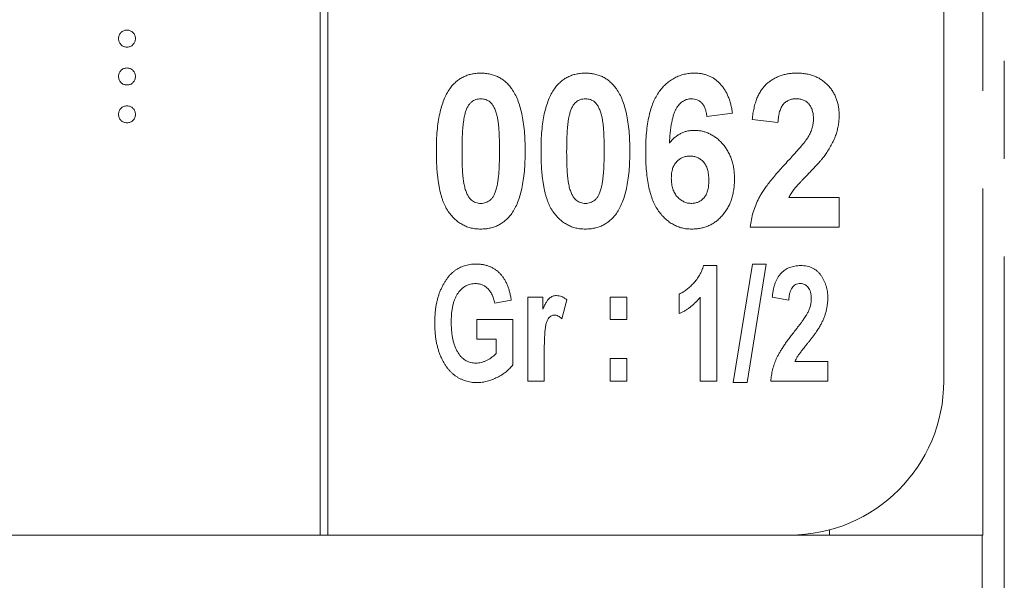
# Model space of a CAD drawing. Header units: millimetres. Extents: x -146 to 986, y -773 to 579.
# Tile 7 of 31: x 36 to 48, y 217 to 224. Entities that reach past the tile are written whole.
import ezdxf

# ---------------------------------------------------------------- set-up
doc = ezdxf.new("R2010")
doc.units = ezdxf.units.MM
doc.linetypes.add('PHANTOM', pattern=[12.7, 6.35, -1.27, 1.27, -1.27, 1.27, -1.27])

msp = doc.modelspace()

# ---------------------------------------------------------------- linework, layer by layer
at = {"color": 8, "linetype": 'PHANTOM', "lineweight": 0}
for p, q in [((48.165, 285.283), (48.165, 217.283)), ((48.443, 201.851), (48.443, 285.283)), ((46.173, 217.283), (46.173, 217.35))]:
    msp.add_line(p, q, dxfattribs=at)
at = {"color": 7, "linetype": 'Continuous', "lineweight": 15}
for p, q in [((39.557, 277.283), (39.557, 217.283)), ((39.657, 217.283), (39.657, 277.283)), ((47.657, 219.283), (47.657, 275.283)), ((44.914, 222.761), (44.58, 222.719)), ((45.503, 222.642), (45.17, 222.68)), ((45.645, 221.668), (46.298, 221.668)), ((46.298, 221.668), (46.298, 221.283)), ((46.298, 221.283), (45.144, 221.283)), ((44.538, 220.783), (44.709, 220.783)), ((44.709, 220.783), (44.709, 219.283)), ((44.924, 219.263), (45.173, 220.802)), ((45.352, 220.802), (45.103, 219.263)), ((45.173, 220.802), (45.352, 220.802)), ((42.04, 220.335), (41.826, 220.296)), ((42.255, 220.374), (42.45, 220.374)), ((42.255, 219.283), (42.255, 220.374)), ((42.45, 220.374), (42.45, 220.219)), ((42.761, 220.339), (42.697, 220.093)), ((43.326, 220.374), (43.54, 220.374)), ((43.326, 220.082), (43.326, 220.374)), ((43.54, 220.374), (43.54, 220.082)), ((44.222, 220.16), (44.222, 220.413)), ((44.495, 219.283), (44.495, 220.374)), ((45.644, 220.335), (45.43, 220.374)), ((41.592, 220.082), (42.06, 220.082)), ((41.592, 219.828), (41.592, 220.082)), ((42.06, 220.082), (42.06, 219.492)), ((43.54, 220.082), (43.326, 220.082)), ((41.846, 219.828), (41.592, 219.828)), ((41.846, 219.642), (41.846, 219.828)), ((42.469, 219.62), (42.469, 219.283)), ((43.326, 219.575), (43.54, 219.575)), ((43.326, 219.283), (43.326, 219.575)), ((43.54, 219.575), (43.54, 219.283)), ((45.724, 219.536), (46.151, 219.536)), ((46.151, 219.536), (46.151, 219.283)), ((42.469, 219.283), (42.255, 219.283)), ((43.54, 219.283), (43.326, 219.283)), ((44.709, 219.283), (44.495, 219.283)), ((46.151, 219.283), (45.411, 219.283)), ((45.103, 219.263), (44.924, 219.263)), ((48.157, 217.283), (23.157, 217.283)), ((48.157, 202.214), (48.157, 217.283)), ((48.165, 217.283), (48.157, 217.283))]:
    msp.add_line(p, q, dxfattribs=at)
msp.add_arc((45.657, 219.283), 2, 270, 0, dxfattribs=at)
for points, knots in [([(36.94, 223.731), (36.941, 223.739), (36.942, 223.753), (36.948, 223.774), (36.958, 223.793), (36.972, 223.81), (36.989, 223.824), (37.008, 223.834), (37.029, 223.84), (37.043, 223.841), (37.051, 223.842)], [0, 0, 0, 0, 0.127757, 0.249414, 0.372796, 0.500111, 0.62861, 0.750643, 0.873768, 1, 1, 1, 1]), ([(37.051, 223.842), (37.058, 223.841), (37.073, 223.84), (37.093, 223.834), (37.112, 223.824), (37.129, 223.81), (37.143, 223.793), (37.154, 223.774), (37.16, 223.753), (37.16, 223.739), (37.161, 223.731)], [0, 0, 0, 0, 0.129097, 0.252046, 0.373905, 0.5010378, 0.6281707, 0.7513765, 0.872426, 1, 1, 1, 1]), ([(37.051, 223.621), (37.043, 223.621), (37.029, 223.622), (37.008, 223.628), (36.989, 223.639), (36.972, 223.653), (36.958, 223.67), (36.948, 223.689), (36.942, 223.709), (36.941, 223.724), (36.94, 223.731)], [0, 0, 0, 0, 0.126178, 0.248821, 0.37154, 0.499984, 0.627244, 0.749226, 0.872298, 1, 1, 1, 1]), ([(37.161, 223.731), (37.16, 223.724), (37.16, 223.709), (37.154, 223.689), (37.143, 223.67), (37.129, 223.653), (37.112, 223.639), (37.094, 223.628), (37.073, 223.622), (37.058, 223.621), (37.051, 223.621)], [0, 0, 0, 0, 0.127519, 0.249986, 0.371792, 0.49887, 0.625948, 0.748492, 0.870959, 1, 1, 1, 1]), ([(36.94, 223.239), (36.941, 223.247), (36.942, 223.261), (36.948, 223.282), (36.958, 223.301), (36.972, 223.318), (36.989, 223.332), (37.008, 223.342), (37.029, 223.348), (37.043, 223.349), (37.051, 223.35)], [0, 0, 0, 0, 0.127757, 0.249414, 0.372796, 0.500111, 0.62861, 0.750643, 0.873768, 1, 1, 1, 1]), ([(37.051, 223.129), (37.043, 223.13), (37.029, 223.131), (37.008, 223.136), (36.989, 223.147), (36.972, 223.161), (36.958, 223.178), (36.948, 223.197), (36.942, 223.218), (36.941, 223.232), (36.94, 223.239)], [0, 0, 0, 0, 0.126178, 0.248821, 0.37154, 0.499984, 0.627244, 0.749226, 0.872298, 1, 1, 1, 1]), ([(37.051, 223.35), (37.058, 223.349), (37.073, 223.348), (37.093, 223.342), (37.112, 223.332), (37.129, 223.318), (37.143, 223.301), (37.154, 223.282), (37.16, 223.261), (37.16, 223.247), (37.161, 223.239)], [0, 0, 0, 0, 0.129097, 0.252046, 0.373905, 0.5010378, 0.6281707, 0.7513765, 0.872426, 1, 1, 1, 1]), ([(37.161, 223.239), (37.16, 223.232), (37.16, 223.218), (37.154, 223.197), (37.143, 223.178), (37.129, 223.161), (37.112, 223.147), (37.094, 223.136), (37.073, 223.13), (37.058, 223.13), (37.051, 223.129)], [0, 0, 0, 0, 0.127519, 0.249986, 0.371792, 0.49887, 0.625948, 0.748492, 0.870959, 1, 1, 1, 1]), ([(41.242, 223.08), (41.254, 223.096), (41.278, 223.128), (41.32, 223.169), (41.366, 223.205), (41.415, 223.233), (41.467, 223.256), (41.523, 223.271), (41.583, 223.281), (41.623, 223.282), (41.644, 223.283)], [0, 0, 0, 0, 0.12937, 0.25424, 0.375227, 0.49491, 0.615665, 0.738824, 0.86589, 1, 1, 1, 1]), ([(41.644, 223.283), (41.665, 223.282), (41.706, 223.281), (41.766, 223.271), (41.822, 223.255), (41.875, 223.233), (41.924, 223.204), (41.969, 223.168), (42.012, 223.126), (42.036, 223.094), (42.048, 223.077)], [0, 0, 0, 0, 0.133446, 0.259883, 0.382665, 0.503602, 0.623125, 0.745227, 0.870078, 1, 1, 1, 1]), ([(42.601, 223.08), (42.613, 223.096), (42.637, 223.128), (42.679, 223.169), (42.725, 223.205), (42.774, 223.233), (42.826, 223.256), (42.882, 223.271), (42.942, 223.281), (42.982, 223.282), (43.003, 223.283)], [0, 0, 0, 0, 0.12937, 0.25424, 0.375227, 0.49491, 0.615665, 0.738824, 0.86589, 1, 1, 1, 1]), ([(43.003, 223.283), (43.024, 223.282), (43.065, 223.281), (43.125, 223.271), (43.181, 223.255), (43.234, 223.233), (43.283, 223.204), (43.328, 223.168), (43.37, 223.126), (43.395, 223.094), (43.407, 223.077)], [0, 0, 0, 0, 0.133446, 0.259883, 0.382665, 0.503602, 0.623125, 0.745227, 0.870078, 1, 1, 1, 1]), ([(43.786, 222.256), (43.786, 222.3), (43.787, 222.385), (43.796, 222.507), (43.809, 222.62), (43.828, 222.723), (43.852, 222.817), (43.883, 222.901), (43.918, 222.976), (43.96, 223.042), (44.006, 223.099), (44.055, 223.148), (44.108, 223.189), (44.164, 223.224), (44.224, 223.25), (44.286, 223.269), (44.352, 223.281), (44.398, 223.282), (44.421, 223.283)], [0, 0, 0, 0, 0.096877, 0.187153, 0.270735, 0.347937, 0.419133, 0.48508, 0.545968, 0.602655, 0.656197, 0.707353, 0.756561, 0.804673, 0.852134, 0.899962, 0.949141, 1, 1, 1, 1]), ([(44.421, 223.283), (44.437, 223.283), (44.468, 223.282), (44.515, 223.275), (44.559, 223.265), (44.602, 223.25), (44.642, 223.232), (44.68, 223.208), (44.715, 223.181), (44.749, 223.149), (44.78, 223.114), (44.808, 223.075), (44.833, 223.032), (44.855, 222.985), (44.874, 222.934), (44.891, 222.88), (44.904, 222.822), (44.91, 222.781), (44.914, 222.761)], [0, 0, 0, 0, 0.061178, 0.119833, 0.177425, 0.233665, 0.288812, 0.34461, 0.401192, 0.4591, 0.518171, 0.57901, 0.641737, 0.706591, 0.774705, 0.845979, 0.921102, 1, 1, 1, 1]), ([(45.17, 222.68), (45.173, 222.705), (45.178, 222.756), (45.192, 222.828), (45.209, 222.895), (45.23, 222.956), (45.255, 223.011), (45.285, 223.061), (45.317, 223.105), (45.355, 223.143), (45.396, 223.176), (45.439, 223.205), (45.484, 223.229), (45.532, 223.248), (45.583, 223.264), (45.635, 223.275), (45.691, 223.282), (45.728, 223.283), (45.747, 223.283)], [0, 0, 0, 0, 0.083626, 0.1620401, 0.2354441, 0.3039477, 0.3688852, 0.4301118, 0.4884998, 0.5454082, 0.6010977, 0.6560669, 0.710834, 0.7659231, 0.8219749, 0.87923, 0.9387494, 1, 1, 1, 1]), ([(45.747, 223.283), (45.768, 223.282), (45.809, 223.282), (45.868, 223.274), (45.924, 223.262), (45.977, 223.245), (46.026, 223.223), (46.071, 223.196), (46.114, 223.164), (46.152, 223.128), (46.186, 223.088), (46.216, 223.045), (46.242, 223), (46.262, 222.952), (46.278, 222.902), (46.29, 222.85), (46.297, 222.795), (46.298, 222.758), (46.298, 222.739)], [0, 0, 0, 0, 0.071796, 0.139904, 0.205399, 0.268665, 0.32979, 0.390206, 0.450635, 0.511467, 0.572124, 0.632216, 0.691313, 0.750431, 0.810351, 0.871606, 0.934638, 1, 1, 1, 1]), ([(41.068, 222.273), (41.068, 222.318), (41.069, 222.405), (41.077, 222.531), (41.09, 222.647), (41.109, 222.753), (41.134, 222.849), (41.164, 222.935), (41.199, 223.012), (41.228, 223.058), (41.242, 223.08)], [0, 0, 0, 0, 0.161353, 0.311487, 0.450782, 0.579227, 0.697301, 0.806301, 0.906736, 1, 1, 1, 1]), ([(42.048, 223.077), (42.062, 223.056), (42.091, 223.01), (42.126, 222.934), (42.156, 222.847), (42.18, 222.751), (42.198, 222.645), (42.212, 222.528), (42.22, 222.402), (42.221, 222.315), (42.221, 222.269)], [0, 0, 0, 0, 0.092469, 0.19212, 0.300958, 0.418858, 0.547499, 0.687063, 0.837452, 1, 1, 1, 1]), ([(42.427, 222.273), (42.427, 222.318), (42.428, 222.405), (42.436, 222.531), (42.449, 222.647), (42.468, 222.753), (42.493, 222.849), (42.523, 222.935), (42.558, 223.012), (42.587, 223.058), (42.601, 223.08)], [0, 0, 0, 0, 0.161353, 0.311487, 0.450782, 0.579227, 0.697301, 0.806301, 0.906736, 1, 1, 1, 1]), ([(43.407, 223.077), (43.421, 223.056), (43.45, 223.01), (43.485, 222.934), (43.515, 222.847), (43.539, 222.751), (43.557, 222.645), (43.571, 222.528), (43.579, 222.402), (43.58, 222.315), (43.58, 222.269)], [0, 0, 0, 0, 0.092469, 0.19212, 0.300958, 0.418858, 0.547499, 0.687063, 0.837452, 1, 1, 1, 1]), ([(36.94, 222.748), (36.941, 222.755), (36.942, 222.769), (36.948, 222.79), (36.958, 222.809), (36.972, 222.826), (36.989, 222.84), (37.008, 222.85), (37.029, 222.857), (37.043, 222.857), (37.051, 222.858)], [0, 0, 0, 0, 0.127757, 0.249414, 0.372796, 0.500111, 0.62861, 0.750643, 0.873768, 1, 1, 1, 1]), ([(37.051, 222.858), (37.058, 222.857), (37.073, 222.857), (37.093, 222.85), (37.112, 222.84), (37.129, 222.826), (37.143, 222.809), (37.154, 222.79), (37.16, 222.769), (37.16, 222.755), (37.161, 222.748)], [0, 0, 0, 0, 0.129097, 0.252046, 0.373905, 0.5010378, 0.6281707, 0.7513765, 0.872426, 1, 1, 1, 1]), ([(41.644, 222.95), (41.633, 222.949), (41.611, 222.948), (41.58, 222.94), (41.55, 222.926), (41.521, 222.907), (41.495, 222.881), (41.473, 222.846), (41.454, 222.802), (41.445, 222.77), (41.44, 222.753)], [0, 0, 0, 0, 0.108126, 0.212655, 0.317834, 0.426209, 0.542787, 0.674921, 0.827155, 1, 1, 1, 1]), ([(41.888, 222.269), (41.888, 222.297), (41.888, 222.349), (41.886, 222.424), (41.884, 222.492), (41.88, 222.554), (41.875, 222.609), (41.869, 222.658), (41.862, 222.7), (41.852, 222.745), (41.837, 222.792), (41.816, 222.841), (41.793, 222.879), (41.767, 222.907), (41.739, 222.926), (41.709, 222.94), (41.678, 222.948), (41.656, 222.949), (41.644, 222.95)], [0, 0, 0, 0, 0.102881, 0.197209, 0.283518, 0.361346, 0.431203, 0.492692, 0.54592, 0.591432, 0.668148, 0.733641, 0.788915, 0.835296, 0.876983, 0.917385, 0.957994, 1, 1, 1, 1]), ([(43.003, 222.95), (42.992, 222.949), (42.97, 222.948), (42.939, 222.94), (42.909, 222.926), (42.88, 222.907), (42.854, 222.881), (42.832, 222.846), (42.813, 222.802), (42.804, 222.77), (42.799, 222.753)], [0, 0, 0, 0, 0.1081262, 0.2126548, 0.3178342, 0.4262094, 0.5427872, 0.6749212, 0.8271554, 1, 1, 1, 1]), ([(43.247, 222.269), (43.247, 222.297), (43.247, 222.349), (43.245, 222.424), (43.243, 222.492), (43.239, 222.554), (43.234, 222.609), (43.228, 222.658), (43.221, 222.7), (43.211, 222.745), (43.196, 222.792), (43.175, 222.841), (43.152, 222.879), (43.126, 222.907), (43.098, 222.926), (43.068, 222.94), (43.036, 222.948), (43.015, 222.949), (43.003, 222.95)], [0, 0, 0, 0, 0.102881, 0.197209, 0.283518, 0.361346, 0.431203, 0.492692, 0.54592, 0.591432, 0.668148, 0.733641, 0.788915, 0.835296, 0.876983, 0.917385, 0.957994, 1, 1, 1, 1]), ([(44.379, 222.95), (44.37, 222.949), (44.352, 222.949), (44.325, 222.943), (44.3, 222.934), (44.276, 222.921), (44.252, 222.905), (44.23, 222.886), (44.21, 222.862), (44.189, 222.835), (44.17, 222.803), (44.154, 222.763), (44.14, 222.716), (44.127, 222.661), (44.115, 222.599), (44.107, 222.53), (44.099, 222.454), (44.095, 222.4), (44.094, 222.372)], [0, 0, 0, 0, 0.038549, 0.076731, 0.113961, 0.15218, 0.192053, 0.233365, 0.277448, 0.323967, 0.376191, 0.436832, 0.506276, 0.585343, 0.674026, 0.77223, 0.880854, 1, 1, 1, 1]), ([(44.58, 222.719), (44.578, 222.737), (44.573, 222.772), (44.56, 222.82), (44.541, 222.861), (44.517, 222.894), (44.488, 222.919), (44.455, 222.937), (44.418, 222.948), (44.392, 222.949), (44.379, 222.95)], [0, 0, 0, 0, 0.164157, 0.308412, 0.438211, 0.555683, 0.664754, 0.772007, 0.882054, 1, 1, 1, 1]), ([(45.74, 222.95), (45.724, 222.949), (45.692, 222.947), (45.646, 222.934), (45.607, 222.911), (45.578, 222.885), (45.559, 222.859), (45.547, 222.837), (45.535, 222.811), (45.525, 222.783), (45.517, 222.752), (45.511, 222.718), (45.506, 222.681), (45.504, 222.655), (45.503, 222.642)], [0, 0, 0, 0, 0.113161, 0.218397, 0.321032, 0.425451, 0.480432, 0.539535, 0.603087, 0.670897, 0.743797, 0.823054, 0.908073, 1, 1, 1, 1]), ([(45.965, 222.687), (45.964, 222.707), (45.963, 222.745), (45.952, 222.798), (45.933, 222.844), (45.907, 222.883), (45.874, 222.913), (45.834, 222.935), (45.789, 222.947), (45.757, 222.949), (45.74, 222.95)], [0, 0, 0, 0, 0.152646, 0.288633, 0.413784, 0.530653, 0.643603, 0.754846, 0.872699, 1, 1, 1, 1]), ([(37.051, 222.637), (37.043, 222.638), (37.029, 222.639), (37.008, 222.644), (36.989, 222.655), (36.972, 222.669), (36.958, 222.686), (36.948, 222.705), (36.942, 222.726), (36.941, 222.74), (36.94, 222.748)], [0, 0, 0, 0, 0.126178, 0.248821, 0.37154, 0.499984, 0.627244, 0.749226, 0.872298, 1, 1, 1, 1]), ([(37.161, 222.748), (37.16, 222.74), (37.16, 222.726), (37.154, 222.705), (37.143, 222.686), (37.129, 222.669), (37.112, 222.655), (37.094, 222.644), (37.073, 222.639), (37.058, 222.638), (37.051, 222.637)], [0, 0, 0, 0, 0.127519, 0.249986, 0.371792, 0.49887, 0.625948, 0.748492, 0.870959, 1, 1, 1, 1]), ([(41.44, 222.753), (41.436, 222.74), (41.429, 222.713), (41.423, 222.667), (41.416, 222.616), (41.41, 222.558), (41.406, 222.495), (41.403, 222.425), (41.402, 222.349), (41.401, 222.297), (41.401, 222.269)], [0, 0, 0, 0, 0.082074, 0.176412, 0.282719, 0.401833, 0.532174, 0.675579, 0.831216, 1, 1, 1, 1]), ([(42.799, 222.753), (42.795, 222.74), (42.788, 222.713), (42.781, 222.667), (42.775, 222.616), (42.769, 222.558), (42.765, 222.495), (42.762, 222.425), (42.761, 222.349), (42.76, 222.297), (42.76, 222.269)], [0, 0, 0, 0, 0.082074, 0.176412, 0.282719, 0.401833, 0.532174, 0.675579, 0.831216, 1, 1, 1, 1]), ([(46.298, 222.739), (46.298, 222.717), (46.297, 222.674), (46.289, 222.61), (46.276, 222.548), (46.258, 222.486), (46.235, 222.425), (46.205, 222.363), (46.17, 222.3), (46.142, 222.259), (46.128, 222.237)], [0, 0, 0, 0, 0.121431, 0.240644, 0.35847, 0.475771, 0.596194, 0.723071, 0.857711, 1, 1, 1, 1]), ([(45.897, 222.456), (45.908, 222.475), (45.928, 222.513), (45.949, 222.571), (45.962, 222.629), (45.964, 222.668), (45.965, 222.687)], [0, 0, 0, 0, 0.269282, 0.52172, 0.764049, 1, 1, 1, 1]), ([(44.094, 222.372), (44.104, 222.385), (44.126, 222.411), (44.161, 222.445), (44.198, 222.474), (44.238, 222.498), (44.279, 222.516), (44.322, 222.53), (44.368, 222.538), (44.399, 222.539), (44.415, 222.539)], [0, 0, 0, 0, 0.1369169, 0.2673548, 0.3927455, 0.5132363, 0.6335004, 0.7528776, 0.8750406, 1, 1, 1, 1]), ([(44.415, 222.539), (44.432, 222.539), (44.467, 222.538), (44.519, 222.53), (44.568, 222.515), (44.616, 222.496), (44.662, 222.471), (44.705, 222.441), (44.747, 222.405), (44.786, 222.364), (44.822, 222.318), (44.853, 222.269), (44.88, 222.217), (44.902, 222.162), (44.919, 222.103), (44.931, 222.042), (44.938, 221.977), (44.939, 221.932), (44.939, 221.909)], [0, 0, 0, 0, 0.058391, 0.114756, 0.170823, 0.226673, 0.282972, 0.341229, 0.400909, 0.463544, 0.527222, 0.590338, 0.654457, 0.719426, 0.78561, 0.854396, 0.925422, 1, 1, 1, 1]), ([(45.625, 222.133), (45.643, 222.152), (45.676, 222.188), (45.724, 222.241), (45.766, 222.288), (45.803, 222.331), (45.834, 222.369), (45.86, 222.402), (45.881, 222.43), (45.892, 222.448), (45.897, 222.456)], [0, 0, 0, 0, 0.184434, 0.350821, 0.501224, 0.634242, 0.750733, 0.850644, 0.933491, 1, 1, 1, 1]), ([(41.644, 221.257), (41.623, 221.258), (41.582, 221.259), (41.521, 221.27), (41.464, 221.287), (41.41, 221.312), (41.358, 221.343), (41.311, 221.382), (41.266, 221.428), (41.232, 221.471), (41.206, 221.509), (41.188, 221.541), (41.172, 221.576), (41.156, 221.614), (41.142, 221.654), (41.129, 221.697), (41.117, 221.742), (41.107, 221.79), (41.098, 221.841), (41.09, 221.895), (41.083, 221.951), (41.077, 222.01), (41.073, 222.072), (41.07, 222.137), (41.068, 222.204), (41.068, 222.25), (41.068, 222.273)], [0, 0, 0, 0, 0.048261, 0.094686, 0.139932, 0.18483, 0.230281, 0.276907, 0.325211, 0.375791, 0.402434, 0.430159, 0.45962, 0.490257, 0.522668, 0.556727, 0.59238, 0.629824, 0.669483, 0.7108, 0.753807, 0.799142, 0.846224, 0.895383, 0.946629, 1, 1, 1, 1]), ([(41.401, 222.269), (41.401, 222.242), (41.401, 222.19), (41.403, 222.115), (41.405, 222.047), (41.409, 221.985), (41.414, 221.93), (41.42, 221.881), (41.427, 221.84), (41.437, 221.794), (41.452, 221.747), (41.473, 221.698), (41.496, 221.661), (41.522, 221.633), (41.55, 221.614), (41.58, 221.6), (41.612, 221.592), (41.633, 221.591), (41.644, 221.591)], [0, 0, 0, 0, 0.10304, 0.197514, 0.283452, 0.3614, 0.431366, 0.492449, 0.54576, 0.591341, 0.668658, 0.734252, 0.789184, 0.83527, 0.876737, 0.91787, 0.957929, 1, 1, 1, 1]), ([(41.849, 221.787), (41.852, 221.8), (41.859, 221.827), (41.866, 221.873), (41.873, 221.924), (41.879, 221.981), (41.883, 222.044), (41.886, 222.114), (41.887, 222.19), (41.888, 222.242), (41.888, 222.269)], [0, 0, 0, 0, 0.082343, 0.176177, 0.282014, 0.400696, 0.531465, 0.67534, 0.831489, 1, 1, 1, 1]), ([(42.221, 222.269), (42.221, 222.224), (42.22, 222.137), (42.212, 222.011), (42.199, 221.894), (42.179, 221.788), (42.155, 221.692), (42.126, 221.605), (42.09, 221.528), (42.061, 221.482), (42.047, 221.46)], [0, 0, 0, 0, 0.161852, 0.31204, 0.451417, 0.5795, 0.697704, 0.806847, 0.906999, 1, 1, 1, 1]), ([(43.003, 221.257), (42.982, 221.258), (42.941, 221.259), (42.88, 221.27), (42.823, 221.287), (42.769, 221.312), (42.717, 221.343), (42.67, 221.382), (42.625, 221.428), (42.591, 221.471), (42.565, 221.509), (42.547, 221.541), (42.53, 221.576), (42.515, 221.614), (42.501, 221.654), (42.488, 221.697), (42.476, 221.742), (42.466, 221.79), (42.457, 221.841), (42.449, 221.895), (42.442, 221.951), (42.436, 222.01), (42.432, 222.072), (42.429, 222.137), (42.427, 222.204), (42.427, 222.25), (42.427, 222.273)], [0, 0, 0, 0, 0.048261, 0.094686, 0.139932, 0.18483, 0.230281, 0.276907, 0.325211, 0.375791, 0.402434, 0.430159, 0.45962, 0.490257, 0.522668, 0.556727, 0.59238, 0.629824, 0.669483, 0.7108, 0.753807, 0.799142, 0.846224, 0.895383, 0.946629, 1, 1, 1, 1]), ([(42.76, 222.269), (42.76, 222.242), (42.76, 222.19), (42.762, 222.115), (42.764, 222.047), (42.768, 221.985), (42.773, 221.93), (42.779, 221.881), (42.786, 221.84), (42.796, 221.794), (42.811, 221.747), (42.832, 221.698), (42.855, 221.661), (42.881, 221.633), (42.909, 221.614), (42.939, 221.6), (42.971, 221.592), (42.992, 221.591), (43.003, 221.591)], [0, 0, 0, 0, 0.10304, 0.197514, 0.283452, 0.3614, 0.431366, 0.492449, 0.54576, 0.591341, 0.668658, 0.734252, 0.789184, 0.83527, 0.876737, 0.91787, 0.957929, 1, 1, 1, 1]), ([(43.208, 221.787), (43.211, 221.8), (43.218, 221.827), (43.225, 221.873), (43.232, 221.924), (43.238, 221.981), (43.242, 222.044), (43.245, 222.114), (43.246, 222.19), (43.247, 222.242), (43.247, 222.269)], [0, 0, 0, 0, 0.082343, 0.176177, 0.282014, 0.400696, 0.531465, 0.67534, 0.831489, 1, 1, 1, 1]), ([(43.58, 222.269), (43.58, 222.224), (43.579, 222.137), (43.571, 222.011), (43.558, 221.894), (43.538, 221.788), (43.514, 221.692), (43.484, 221.605), (43.449, 221.528), (43.42, 221.482), (43.406, 221.46)], [0, 0, 0, 0, 0.161852, 0.31204, 0.451417, 0.5795, 0.697704, 0.806847, 0.906999, 1, 1, 1, 1]), ([(44.384, 221.257), (44.363, 221.258), (44.321, 221.259), (44.259, 221.27), (44.201, 221.289), (44.145, 221.315), (44.092, 221.348), (44.042, 221.388), (43.996, 221.436), (43.952, 221.491), (43.912, 221.555), (43.878, 221.628), (43.849, 221.71), (43.826, 221.801), (43.808, 221.902), (43.795, 222.012), (43.787, 222.131), (43.786, 222.213), (43.786, 222.256)], [0, 0, 0, 0, 0.049207, 0.09661, 0.14332, 0.190029, 0.237484, 0.286159, 0.336967, 0.390724, 0.447553, 0.509085, 0.575222, 0.64724, 0.725594, 0.810336, 0.901718, 1, 1, 1, 1]), ([(46.128, 222.237), (46.123, 222.23), (46.112, 222.213), (46.092, 222.188), (46.07, 222.16), (46.044, 222.13), (46.015, 222.098), (45.984, 222.063), (45.948, 222.026), (45.911, 221.988), (45.874, 221.95), (45.84, 221.914), (45.809, 221.882), (45.783, 221.853), (45.759, 221.828), (45.74, 221.807), (45.724, 221.788), (45.702, 221.76), (45.674, 221.721), (45.654, 221.685), (45.645, 221.668)], [0, 0, 0, 0, 0.0372303, 0.0799021, 0.1274139, 0.180128, 0.2380705, 0.3009006, 0.3689674, 0.4423258, 0.5149164, 0.5807155, 0.6397115, 0.6922953, 0.7380791, 0.7770646, 0.8093082, 0.8351932, 0.9212173, 1, 1, 1, 1]), ([(44.36, 222.206), (44.344, 222.205), (44.312, 222.204), (44.266, 222.189), (44.224, 222.166), (44.194, 222.14), (44.172, 222.114), (44.158, 222.093), (44.145, 222.069), (44.136, 222.043), (44.128, 222.015), (44.123, 221.985), (44.12, 221.952), (44.119, 221.93), (44.119, 221.918)], [0, 0, 0, 0, 0.115954, 0.225845, 0.337279, 0.452067, 0.511823, 0.573258, 0.635912, 0.700614, 0.769274, 0.841495, 0.918543, 1, 1, 1, 1]), ([(44.606, 221.89), (44.606, 221.903), (44.605, 221.929), (44.602, 221.966), (44.597, 222), (44.589, 222.031), (44.58, 222.06), (44.567, 222.086), (44.553, 222.109), (44.531, 222.136), (44.5, 222.164), (44.458, 222.188), (44.41, 222.203), (44.377, 222.205), (44.36, 222.206)], [0, 0, 0, 0, 0.087698, 0.169465, 0.245741, 0.316824, 0.384024, 0.446608, 0.507052, 0.564992, 0.675362, 0.781233, 0.887931, 1, 1, 1, 1]), ([(45.144, 221.283), (45.148, 221.316), (45.156, 221.381), (45.181, 221.477), (45.213, 221.571), (45.249, 221.647), (45.283, 221.709), (45.316, 221.759), (45.353, 221.812), (45.397, 221.869), (45.445, 221.931), (45.5, 221.995), (45.56, 222.063), (45.603, 222.109), (45.625, 222.133)], [0, 0, 0, 0, 0.099446, 0.198364, 0.297106, 0.39724, 0.45067, 0.510304, 0.576075, 0.647762, 0.726393, 0.811079, 0.902178, 1, 1, 1, 1]), ([(44.119, 221.918), (44.119, 221.906), (44.12, 221.881), (44.123, 221.845), (44.13, 221.811), (44.138, 221.779), (44.149, 221.75), (44.163, 221.723), (44.179, 221.698), (44.203, 221.669), (44.237, 221.638), (44.281, 221.611), (44.329, 221.593), (44.361, 221.592), (44.378, 221.591)], [0, 0, 0, 0, 0.081675, 0.159399, 0.232879, 0.302292, 0.369478, 0.43404, 0.497443, 0.559718, 0.678331, 0.788276, 0.893716, 1, 1, 1, 1]), ([(44.378, 221.591), (44.394, 221.591), (44.425, 221.593), (44.468, 221.607), (44.508, 221.629), (44.536, 221.655), (44.557, 221.679), (44.57, 221.701), (44.581, 221.726), (44.59, 221.753), (44.597, 221.784), (44.603, 221.817), (44.605, 221.852), (44.606, 221.877), (44.606, 221.89)], [0, 0, 0, 0, 0.110533, 0.215853, 0.319454, 0.428029, 0.484877, 0.544402, 0.607533, 0.675052, 0.747599, 0.82569, 0.90966, 1, 1, 1, 1]), ([(44.939, 221.909), (44.939, 221.885), (44.938, 221.839), (44.931, 221.77), (44.918, 221.705), (44.902, 221.644), (44.88, 221.586), (44.853, 221.532), (44.821, 221.482), (44.784, 221.436), (44.745, 221.393), (44.701, 221.357), (44.655, 221.326), (44.606, 221.301), (44.555, 221.282), (44.5, 221.267), (44.443, 221.259), (44.404, 221.258), (44.384, 221.257)], [0, 0, 0, 0, 0.075027, 0.146242, 0.214954, 0.280648, 0.344474, 0.406885, 0.468486, 0.529905, 0.59031, 0.648876, 0.706185, 0.763015, 0.819963, 0.878062, 0.93786, 1, 1, 1, 1]), ([(41.644, 221.591), (41.656, 221.591), (41.678, 221.592), (41.709, 221.601), (41.739, 221.614), (41.768, 221.633), (41.794, 221.66), (41.816, 221.694), (41.835, 221.738), (41.844, 221.77), (41.849, 221.787)], [0, 0, 0, 0, 0.108126, 0.212655, 0.317834, 0.426209, 0.542787, 0.674921, 0.827155, 1, 1, 1, 1]), ([(43.003, 221.591), (43.015, 221.591), (43.036, 221.592), (43.068, 221.601), (43.098, 221.614), (43.127, 221.633), (43.153, 221.66), (43.175, 221.694), (43.194, 221.738), (43.203, 221.77), (43.208, 221.787)], [0, 0, 0, 0, 0.108126, 0.212655, 0.317834, 0.426209, 0.542787, 0.674921, 0.827155, 1, 1, 1, 1]), ([(42.047, 221.46), (42.035, 221.444), (42.011, 221.412), (41.969, 221.371), (41.923, 221.336), (41.874, 221.307), (41.822, 221.284), (41.766, 221.269), (41.706, 221.259), (41.665, 221.258), (41.644, 221.257)], [0, 0, 0, 0, 0.12937, 0.25424, 0.375227, 0.49491, 0.615665, 0.738824, 0.86589, 1, 1, 1, 1]), ([(43.406, 221.46), (43.394, 221.444), (43.37, 221.412), (43.328, 221.371), (43.282, 221.336), (43.233, 221.307), (43.181, 221.284), (43.125, 221.269), (43.065, 221.259), (43.024, 221.258), (43.003, 221.257)], [0, 0, 0, 0, 0.12937, 0.25424, 0.375227, 0.49491, 0.615665, 0.738824, 0.86589, 1, 1, 1, 1]), ([(41.047, 220.035), (41.047, 220.055), (41.048, 220.095), (41.051, 220.153), (41.056, 220.209), (41.064, 220.262), (41.075, 220.314), (41.087, 220.363), (41.101, 220.41), (41.119, 220.455), (41.137, 220.497), (41.157, 220.537), (41.179, 220.573), (41.201, 220.608), (41.225, 220.639), (41.251, 220.668), (41.278, 220.693), (41.306, 220.717), (41.336, 220.737), (41.366, 220.754), (41.399, 220.769), (41.433, 220.781), (41.468, 220.791), (41.505, 220.797), (41.543, 220.802), (41.569, 220.802), (41.582, 220.802)], [0, 0, 0, 0, 0.0575, 0.113047, 0.166436, 0.218378, 0.268429, 0.316595, 0.363707, 0.409379, 0.453452, 0.495524, 0.536257, 0.575232, 0.612691, 0.649292, 0.684614, 0.719261, 0.753325, 0.787393, 0.821178, 0.855434, 0.890296, 0.925718, 0.962238, 1, 1, 1, 1]), ([(41.582, 220.802), (41.598, 220.802), (41.629, 220.801), (41.673, 220.796), (41.716, 220.786), (41.756, 220.773), (41.794, 220.757), (41.829, 220.736), (41.861, 220.712), (41.892, 220.684), (41.919, 220.652), (41.945, 220.617), (41.967, 220.579), (41.987, 220.537), (42.005, 220.491), (42.019, 220.442), (42.031, 220.39), (42.037, 220.353), (42.04, 220.335)], [0, 0, 0, 0, 0.0646368, 0.1267493, 0.186069, 0.2438947, 0.3002336, 0.3560534, 0.4120855, 0.4684821, 0.526125, 0.5856061, 0.6468904, 0.7110465, 0.7775622, 0.8480229, 0.922085, 1, 1, 1, 1]), ([(44.222, 220.413), (44.237, 220.42), (44.269, 220.436), (44.314, 220.467), (44.36, 220.507), (44.407, 220.552), (44.45, 220.603), (44.487, 220.659), (44.517, 220.719), (44.531, 220.762), (44.538, 220.783)], [0, 0, 0, 0, 0.101005, 0.210567, 0.331518, 0.463654, 0.599723, 0.73292, 0.866028, 1, 1, 1, 1]), ([(45.43, 220.374), (45.432, 220.391), (45.435, 220.424), (45.444, 220.472), (45.454, 220.516), (45.468, 220.556), (45.483, 220.594), (45.501, 220.627), (45.521, 220.657), (45.544, 220.684), (45.569, 220.707), (45.596, 220.728), (45.625, 220.745), (45.656, 220.759), (45.689, 220.769), (45.724, 220.778), (45.761, 220.782), (45.786, 220.783), (45.799, 220.783)], [0, 0, 0, 0, 0.083382, 0.161494, 0.235008, 0.303896, 0.368611, 0.430129, 0.489043, 0.545333, 0.600434, 0.654647, 0.708996, 0.763692, 0.819644, 0.877271, 0.937361, 1, 1, 1, 1]), ([(45.799, 220.783), (45.813, 220.782), (45.841, 220.782), (45.881, 220.776), (45.918, 220.766), (45.953, 220.752), (45.984, 220.734), (46.013, 220.712), (46.04, 220.686), (46.063, 220.656), (46.083, 220.624), (46.101, 220.591), (46.117, 220.556), (46.129, 220.52), (46.139, 220.483), (46.146, 220.445), (46.15, 220.406), (46.15, 220.379), (46.151, 220.366)], [0, 0, 0, 0, 0.069141, 0.13441, 0.196716, 0.257141, 0.31611, 0.375029, 0.4351, 0.496625, 0.559189, 0.6212, 0.682587, 0.744646, 0.806824, 0.869965, 0.933881, 1, 1, 1, 1]), ([(41.578, 220.549), (41.567, 220.549), (41.544, 220.548), (41.511, 220.542), (41.48, 220.532), (41.45, 220.519), (41.422, 220.501), (41.396, 220.48), (41.371, 220.455), (41.348, 220.426), (41.328, 220.393), (41.309, 220.356), (41.295, 220.315), (41.282, 220.27), (41.273, 220.22), (41.266, 220.167), (41.262, 220.11), (41.262, 220.071), (41.261, 220.05)], [0, 0, 0, 0, 0.051955, 0.102302, 0.151822, 0.200725, 0.250025, 0.300648, 0.353568, 0.40914, 0.467492, 0.529299, 0.595238, 0.665306, 0.740584, 0.821622, 0.907687, 1, 1, 1, 1]), ([(41.826, 220.296), (41.824, 220.306), (41.82, 220.325), (41.812, 220.353), (41.802, 220.38), (41.791, 220.404), (41.78, 220.427), (41.766, 220.448), (41.752, 220.467), (41.731, 220.489), (41.703, 220.514), (41.664, 220.534), (41.622, 220.547), (41.593, 220.548), (41.578, 220.549)], [0, 0, 0, 0, 0.079125, 0.154658, 0.226675, 0.295465, 0.36206, 0.425866, 0.488261, 0.548463, 0.664257, 0.774918, 0.885313, 1, 1, 1, 1]), ([(45.794, 220.549), (45.783, 220.549), (45.762, 220.547), (45.732, 220.537), (45.707, 220.52), (45.686, 220.495), (45.669, 220.464), (45.656, 220.427), (45.648, 220.383), (45.646, 220.352), (45.644, 220.335)], [0, 0, 0, 0, 0.112792, 0.216301, 0.318888, 0.425621, 0.543289, 0.676365, 0.827762, 1, 1, 1, 1]), ([(45.937, 220.351), (45.936, 220.366), (45.935, 220.395), (45.928, 220.436), (45.916, 220.471), (45.899, 220.499), (45.877, 220.522), (45.853, 220.538), (45.825, 220.548), (45.805, 220.549), (45.794, 220.549)], [0, 0, 0, 0, 0.167679, 0.316454, 0.448711, 0.568144, 0.678729, 0.783001, 0.888557, 1, 1, 1, 1]), ([(42.45, 220.219), (42.454, 220.227), (42.461, 220.244), (42.473, 220.268), (42.484, 220.289), (42.496, 220.308), (42.506, 220.325), (42.517, 220.339), (42.527, 220.351), (42.54, 220.363), (42.557, 220.375), (42.579, 220.386), (42.602, 220.392), (42.618, 220.393), (42.627, 220.393)], [0, 0, 0, 0, 0.107974, 0.207699, 0.299246, 0.382232, 0.456195, 0.521941, 0.58141, 0.632619, 0.725746, 0.816227, 0.906553, 1, 1, 1, 1]), ([(42.627, 220.393), (42.638, 220.393), (42.662, 220.391), (42.696, 220.38), (42.73, 220.363), (42.751, 220.347), (42.761, 220.339)], [0, 0, 0, 0, 0.235399, 0.475973, 0.727845, 1, 1, 1, 1]), ([(44.495, 220.374), (44.485, 220.362), (44.465, 220.338), (44.434, 220.305), (44.402, 220.275), (44.368, 220.247), (44.333, 220.221), (44.298, 220.198), (44.261, 220.177), (44.235, 220.165), (44.222, 220.16)], [0, 0, 0, 0, 0.132569, 0.261706, 0.389018, 0.513676, 0.636772, 0.758054, 0.879469, 1, 1, 1, 1]), ([(45.889, 220.168), (45.896, 220.183), (45.911, 220.212), (45.925, 220.258), (45.935, 220.305), (45.936, 220.336), (45.937, 220.351)], [0, 0, 0, 0, 0.2613533, 0.5131596, 0.7585176, 1, 1, 1, 1]), ([(46.151, 220.366), (46.151, 220.351), (46.15, 220.32), (46.145, 220.275), (46.139, 220.23), (46.128, 220.186), (46.115, 220.142), (46.1, 220.098), (46.08, 220.055), (46.061, 220.018), (46.044, 219.988), (46.029, 219.963), (46.013, 219.938), (45.994, 219.91), (45.973, 219.881), (45.95, 219.851), (45.925, 219.819), (45.908, 219.797), (45.899, 219.786)], [0, 0, 0, 0, 0.0711814, 0.1416908, 0.2113258, 0.2809289, 0.3512823, 0.4234147, 0.497658, 0.5737223, 0.6142213, 0.6584209, 0.7057255, 0.7572159, 0.8122589, 0.8711517, 0.9336308, 1, 1, 1, 1]), ([(41.261, 220.05), (41.261, 220.028), (41.262, 219.986), (41.267, 219.924), (41.274, 219.867), (41.284, 219.813), (41.298, 219.763), (41.314, 219.717), (41.334, 219.676), (41.35, 219.651), (41.358, 219.638)], [0, 0, 0, 0, 0.153285, 0.296991, 0.432247, 0.559421, 0.679389, 0.791827, 0.898768, 1, 1, 1, 1]), ([(42.602, 220.14), (42.596, 220.14), (42.582, 220.138), (42.562, 220.132), (42.545, 220.119), (42.527, 220.103), (42.512, 220.08), (42.5, 220.05), (42.49, 220.013), (42.484, 219.977), (42.479, 219.943), (42.477, 219.912), (42.474, 219.875), (42.473, 219.834), (42.47, 219.788), (42.47, 219.736), (42.469, 219.68), (42.469, 219.64), (42.469, 219.62)], [0, 0, 0, 0, 0.035011, 0.070152, 0.106666, 0.146526, 0.192095, 0.247551, 0.313232, 0.390903, 0.437082, 0.49153, 0.554863, 0.626551, 0.706658, 0.795669, 0.893624, 1, 1, 1, 1]), ([(42.697, 220.093), (42.689, 220.1), (42.674, 220.114), (42.65, 220.128), (42.626, 220.138), (42.61, 220.139), (42.602, 220.14)], [0, 0, 0, 0, 0.296226, 0.557027, 0.786528, 1, 1, 1, 1]), ([(45.719, 219.929), (45.73, 219.943), (45.751, 219.97), (45.78, 220.009), (45.807, 220.044), (45.83, 220.076), (45.849, 220.104), (45.866, 220.128), (45.879, 220.149), (45.886, 220.162), (45.889, 220.168)], [0, 0, 0, 0, 0.182219, 0.349098, 0.498581, 0.631923, 0.747938, 0.848712, 0.932332, 1, 1, 1, 1]), ([(41.596, 219.263), (41.583, 219.264), (41.556, 219.264), (41.518, 219.268), (41.481, 219.275), (41.445, 219.285), (41.41, 219.298), (41.376, 219.313), (41.344, 219.331), (41.312, 219.352), (41.282, 219.376), (41.254, 219.402), (41.228, 219.431), (41.202, 219.463), (41.179, 219.498), (41.157, 219.535), (41.137, 219.576), (41.118, 219.619), (41.101, 219.664), (41.087, 219.711), (41.074, 219.76), (41.064, 219.811), (41.056, 219.865), (41.051, 219.92), (41.048, 219.977), (41.047, 220.015), (41.047, 220.035)], [0, 0, 0, 0, 0.037332, 0.07368, 0.109306, 0.14439, 0.179154, 0.214089, 0.249041, 0.284458, 0.320399, 0.356748, 0.393925, 0.431929, 0.471567, 0.512465, 0.554814, 0.599014, 0.64459, 0.691152, 0.738757, 0.787887, 0.838655, 0.890565, 0.944319, 1, 1, 1, 1]), ([(45.411, 219.283), (45.413, 219.308), (45.418, 219.357), (45.433, 219.431), (45.455, 219.502), (45.477, 219.56), (45.5, 219.607), (45.521, 219.646), (45.545, 219.686), (45.573, 219.73), (45.604, 219.776), (45.639, 219.824), (45.677, 219.876), (45.705, 219.911), (45.719, 219.929)], [0, 0, 0, 0, 0.103245, 0.205704, 0.307468, 0.409455, 0.463335, 0.523026, 0.588092, 0.658638, 0.73544, 0.817616, 0.90579, 1, 1, 1, 1]), ([(45.899, 219.786), (45.891, 219.776), (45.875, 219.757), (45.853, 219.728), (45.833, 219.703), (45.815, 219.68), (45.8, 219.661), (45.787, 219.643), (45.777, 219.629), (45.761, 219.607), (45.743, 219.577), (45.73, 219.549), (45.724, 219.536)], [0, 0, 0, 0, 0.12861, 0.246055, 0.351395, 0.444793, 0.526255, 0.596589, 0.654213, 0.700519, 0.85606, 1, 1, 1, 1]), ([(41.358, 219.638), (41.365, 219.629), (41.378, 219.61), (41.402, 219.585), (41.427, 219.564), (41.455, 219.547), (41.484, 219.533), (41.515, 219.524), (41.548, 219.518), (41.57, 219.517), (41.582, 219.517)], [0, 0, 0, 0, 0.134656, 0.262406, 0.385785, 0.505983, 0.625658, 0.746426, 0.870649, 1, 1, 1, 1]), ([(41.582, 219.517), (41.593, 219.517), (41.616, 219.518), (41.65, 219.525), (41.685, 219.535), (41.719, 219.55), (41.754, 219.568), (41.786, 219.59), (41.817, 219.614), (41.836, 219.633), (41.846, 219.642)], [0, 0, 0, 0, 0.111995, 0.22678, 0.347655, 0.474668, 0.605565, 0.735484, 0.867034, 1, 1, 1, 1]), ([(42.06, 219.492), (42.047, 219.477), (42.021, 219.445), (41.973, 219.403), (41.919, 219.364), (41.858, 219.33), (41.794, 219.301), (41.728, 219.279), (41.662, 219.266), (41.618, 219.264), (41.596, 219.263)], [0, 0, 0, 0, 0.112385, 0.230303, 0.354993, 0.488319, 0.622821, 0.751758, 0.876569, 1, 1, 1, 1])]:
    msp.add_open_spline(points, degree=3, knots=knots, dxfattribs=at)

doc.saveas('drawing.dxf')
